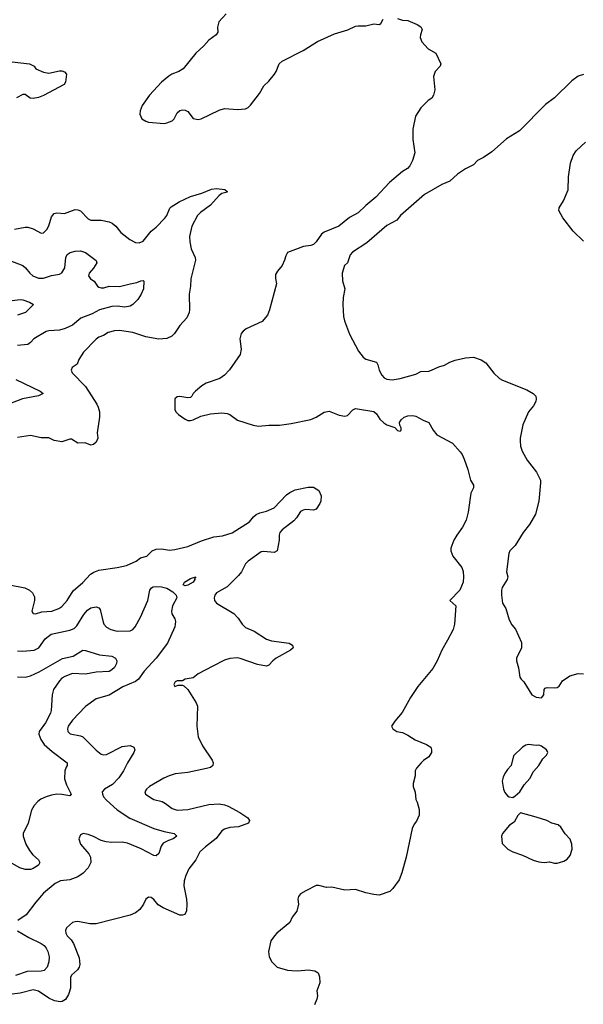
# Model space of a CAD drawing. Header units: inches. Extents: x 1771504 to 1971212, y 471788 to 643615.
# Tile 69 of 256: x 1845207 to 1849509, y 521146 to 528666. Entities that reach past the tile are written whole.
import ezdxf

# ---------------------------------------------------------------- set-up
doc = ezdxf.new("R2010")
doc.units = ezdxf.units.IN
doc.header["$MEASUREMENT"] = 0
doc.layers.add('B8542', color=7, linetype='Continuous')

msp = doc.modelspace()

# ---------------------------------------------------------------- linework, layer by layer
at = {"layer": 'B8542', "color": 5}
for points, elevation in [([(1846782.8, 528710), (1846727.3, 528650), (1846717.3, 528610), (1846718.8, 528570), (1846706.8, 528550), (1846650.8, 528510), (1846613.8, 528466.2), (1846551, 528410), (1846454.4, 528290), (1846422, 528270), (1846369.2, 528250.8), (1846345.1, 528234.9), (1846290.4, 528190), (1846197.6, 528090), (1846142.4, 528010), (1846126, 527970), (1846124.1, 527944.1), (1846140.5, 527910), (1846170, 527890.4), (1846190, 527884.7), (1846310, 527874), (1846330, 527877.2), (1846370, 527894.5), (1846387, 527910), (1846410, 527954), (1846430, 527971.7), (1846450, 527978.3), (1846470, 527975.6), (1846490, 527964.4), (1846530.3, 527910.3), (1846570, 527903.6), (1846591.5, 527908.5), (1846730, 527974.7), (1846770, 527987.6), (1846870, 527979.1), (1846930, 527986.4), (1846950, 527995.8), (1846970, 528013.4), (1847037, 528103), (1847070, 528160.4), (1847110, 528197), (1847151.5, 528250), (1847164.2, 528270), (1847187.6, 528330), (1847210.9, 528349.1), (1847370, 528431.6), (1847480.9, 528499.1), (1847610, 528557.8), (1847712.6, 528587.4), (1847770, 528615.8), (1847790, 528620.4), (1847850, 528618.8), (1847910, 528635.2), (1847950, 528630.4), (1847964.1, 528635.9), (1847980.9, 528670)], 520), ([(1848090, 528674), (1848130, 528662.8), (1848170, 528658.8), (1848242, 528630), (1848270, 528611.3), (1848278, 528590), (1848266, 528550), (1848264.7, 528530), (1848276.9, 528496.9), (1848324.5, 528444.5), (1848384.7, 528410), (1848421, 528330), (1848416, 528310), (1848378, 528270), (1848366.8, 528233.2), (1848374.8, 528130), (1848366, 528090), (1848353.2, 528066.8), (1848324.7, 528050), (1848268.1, 527991.9), (1848227.7, 527930), (1848207.7, 527830), (1848208.4, 527750), (1848224, 527650), (1848204.9, 527590), (1848184.9, 527550), (1848167.3, 527530), (1848130, 527505.6), (1848030, 527421.6), (1847924.9, 527310), (1847850, 527248.3), (1847790, 527191), (1847725.1, 527154.9), (1847643, 527090), (1847530, 527043.6), (1847510, 527027), (1847470, 526969.5), (1847450, 526949.5), (1847430, 526942), (1847372.7, 526932.7), (1847252.4, 526887.6), (1847237.6, 526862.4), (1847229.1, 526830), (1847211.1, 526790), (1847174.1, 526745.9), (1847160.3, 526719.7), (1847159.7, 526690), (1847168.1, 526650), (1847113.6, 526450), (1847098.3, 526410), (1847058.3, 526361.7), (1846936.1, 526303.9), (1846912.4, 526287.6), (1846896.5, 526270), (1846887.3, 526230), (1846896.5, 526150), (1846891.2, 526110), (1846807.3, 525992.7), (1846770, 525951.8), (1846733.9, 525926.1), (1846630.5, 525890), (1846596.4, 525870), (1846548.2, 525830), (1846530.4, 525810), (1846522, 525790), (1846510, 525779.5), (1846490, 525778.7), (1846430, 525789.5), (1846410, 525786), (1846390.7, 525769.3), (1846390.7, 525690), (1846399.3, 525670), (1846418.8, 525650), (1846470, 525614), (1846490, 525605.5), (1846510, 525604.9), (1846530, 525610.6), (1846590, 525638), (1846663.9, 525656.1), (1846750, 525663.1), (1846790, 525658.4), (1846810, 525650.4), (1846870, 525607.3), (1846990.3, 525570.3), (1847030, 525562.3), (1847109.8, 525570.3), (1847190, 525570.2), (1847278, 525582), (1847430, 525613.8), (1847470, 525630.2), (1847530, 525667.9), (1847570, 525677.3), (1847645.9, 525645.9), (1847690, 525638), (1847710, 525642), (1847750, 525685.3), (1847770, 525697.4), (1847910, 525673.4), (1847930, 525654.9), (1847955.9, 525615.9), (1847987, 525587), (1848010, 525572.4), (1848070.8, 525550.8), (1848090, 525527.7), (1848110, 525522.8), (1848119, 525530), (1848119, 525550), (1848109, 525569), (1848105.2, 525590), (1848118, 525610), (1848142.7, 525630), (1848170, 525641.3), (1848204.1, 525644.1), (1848230, 525639.1), (1848287.1, 525607.1), (1848330, 525591), (1848364, 525530), (1848390, 525496), (1848510, 525431), (1848570, 525364.7), (1848584.5, 525344.5), (1848598.8, 525310), (1848626.8, 525230), (1848647.3, 525150), (1848670.7, 525110), (1848670.7, 525090), (1848650.5, 525050), (1848630, 524906), (1848615.9, 524844.1), (1848586.8, 524790), (1848543, 524730), (1848521.6, 524690), (1848499.1, 524630), (1848499.1, 524610), (1848514, 524570), (1848582.5, 524482.5), (1848592.5, 524452.5), (1848594.4, 524410), (1848592, 524370), (1848567.4, 524310), (1848490.8, 524230), (1848536.3, 524190), (1848526, 524050), (1848514.9, 524010), (1848473.3, 523926.7), (1848428, 523850), (1848392.7, 523770), (1848359.3, 523710), (1848245.9, 523574.1), (1848190, 523489.3), (1848125.7, 523374.3), (1848070.8, 523310), (1848046, 523270), (1848056, 523250), (1848084.7, 523230), (1848130, 523222), (1848170, 523203), (1848225.7, 523165.7), (1848311.3, 523130), (1848344.7, 523110), (1848351.3, 523090), (1848351, 523070), (1848330, 523035.3), (1848290.5, 523009.5), (1848271, 522990), (1848236, 522950), (1848226, 522930), (1848226, 522890), (1848211.6, 522831.6), (1848211.3, 522810), (1848226, 522766), (1848231.3, 522710), (1848241, 522690), (1848255.3, 522635.3), (1848256, 522590), (1848235.3, 522544.7), (1848216.9, 522523.1), (1848202.8, 522490), (1848158, 522270), (1848123, 522150), (1848102.8, 522097.2), (1848056.3, 522030), (1848032.1, 522007.9), (1847950, 521980.9), (1847910, 521984.5), (1847850, 521998), (1847770, 522022.7), (1847690, 522019.3), (1847590, 522041.2), (1847550, 522037.2), (1847490, 522052.7), (1847470, 522052.7), (1847390, 522012.3), (1847351.3, 521990), (1847336, 521970), (1847331.3, 521950), (1847334.8, 521910), (1847322.8, 521857.2), (1847287.9, 521812.1), (1847268.1, 521771.9), (1847171, 521690), (1847151.3, 521670), (1847124.7, 521630), (1847106, 521550), (1847111.3, 521510), (1847131.3, 521470), (1847172, 521430), (1847250, 521407.3), (1847283.4, 521403.4), (1847330, 521403), (1847410, 521410.7), (1847461, 521401), (1847486, 521386), (1847495.5, 521355.5), (1847498, 521310), (1847474.8, 521250), (1847479.1, 521210), (1847474.4, 521185.6), (1847457.1, 521142.9)], 520), ([(1845150, 528343.2), (1845282, 528330), (1845316.3, 528310), (1845330.6, 528290), (1845390, 528264.2), (1845430, 528257.1), (1845510, 528276.5), (1845530, 528276.5), (1845550, 528268.9), (1845563.9, 528250), (1845557.6, 528190), (1845545.3, 528170), (1845390, 528086.8), (1845350, 528070.8), (1845310, 528064.5), (1845287.9, 528067.9), (1845250, 528093.8), (1845230, 528094.2), (1845183.2, 528070)], 480), ([(1849510, 528247.3), (1849470, 528235.6), (1849421.6, 528198.4), (1849290.4, 528070), (1849221.3, 528018.7), (1849022.4, 527817.6), (1848922.7, 527757.3), (1848810, 527657.6), (1848746.1, 527613.9), (1848701.6, 527590), (1848670, 527556.9), (1848610, 527528), (1848550, 527485.4), (1848490, 527434), (1848430, 527407.6), (1848297.6, 527330), (1848113.1, 527170), (1848084.8, 527135.2), (1848010, 527095.1), (1847857, 526963), (1847746.4, 526890), (1847730.4, 526870), (1847710.4, 526810), (1847685.5, 526790), (1847668.9, 526730), (1847671.7, 526671.7), (1847688.2, 526610), (1847676.1, 526543.9), (1847674, 526490), (1847679, 526399), (1847686.1, 526366.1), (1847723.9, 526263.9), (1847793.4, 526133.4), (1847828.8, 526088.8), (1847850, 526073.4), (1847930.4, 526050.4), (1847940.7, 526030), (1847950.6, 525990), (1847970, 525951), (1847990, 525930.7), (1848010, 525920.5), (1848050, 525916.4), (1848110, 525924.9), (1848230, 525958.7), (1848270, 525978.3), (1848330, 525982.6), (1848350, 525988.8), (1848405.9, 526014.1), (1848450, 526027.6), (1848490, 526051.5), (1848530, 526064.9), (1848610, 526083.7), (1848670, 526088.7), (1848728.8, 526068.8), (1848765.1, 526045.1), (1848827.1, 525967.1), (1848870, 525925.5), (1848892.3, 525912.3), (1849078.6, 525838.6), (1849127.3, 525810), (1849145.5, 525790), (1849150.3, 525770), (1849146, 525750), (1849130, 525717.2), (1849090.4, 525670), (1849047.3, 525572.7), (1849026.4, 525470), (1849026.4, 525450), (1849030.5, 525409.5), (1849042.4, 525370), (1849081, 525301), (1849151.2, 525211.2), (1849181.1, 525150), (1849183.1, 525130), (1849170.2, 524989.8), (1849143.1, 524890), (1849098.9, 524810), (1849050.2, 524750), (1848989.2, 524650.8), (1848947.6, 524610), (1848940.2, 524590), (1848923.1, 524450), (1848932.4, 524410), (1848927.2, 524390), (1848890.4, 524330), (1848884.4, 524310), (1848883.8, 524270), (1848893.4, 524210), (1848917.3, 524170), (1848943.1, 524083.1), (1848964.4, 524044.4), (1848991.8, 524011.8), (1849038, 523910), (1849037.3, 523870), (1848998.8, 523790), (1848998.8, 523770), (1849015.1, 523715.1), (1849025.1, 523645.1), (1849034, 523630), (1849056, 523610), (1849116, 523510), (1849150, 523490.8), (1849190, 523488), (1849209, 523510), (1849209.1, 523550.9), (1849219, 523561), (1849233.6, 523566.4), (1849290, 523562.8), (1849310, 523566), (1849324.7, 523575.3), (1849350, 523616), (1849406.2, 523653.8), (1849470, 523673), (1849510, 523670.8)], 540), ([(1849510, 526975.4), (1849431.1, 527051.1), (1849353.8, 527153.8), (1849322.3, 527210), (1849324.4, 527230), (1849358.1, 527281.9), (1849393.4, 527366.6), (1849395.1, 527464.9), (1849412.4, 527570), (1849430.7, 527629.3), (1849455.8, 527664.2), (1849525.6, 527730)], 540), ([(1845166.8, 527066.8), (1845250, 527082.2), (1845270, 527080.7), (1845310, 527068), (1845370, 527035.6), (1845390, 527038), (1845415.4, 527064.6), (1845428.5, 527091.5), (1845450, 527160.7), (1845470, 527186), (1845490, 527191.8), (1845550, 527185.7), (1845630, 527215.3), (1845650, 527214.9), (1845670, 527205.3), (1845730, 527144.2), (1845750, 527136), (1845830, 527135.3), (1845890, 527122.8), (1845912.8, 527112.8), (1845941.3, 527090), (1845980.2, 527040.2), (1846047.6, 526987.6), (1846090, 526963.6), (1846118.5, 526961.5), (1846150, 526975.8), (1846210, 527050.5), (1846250, 527080.4), (1846313.7, 527150), (1846330, 527170.4), (1846354.3, 527225.7), (1846363.4, 527236.6), (1846423.9, 527276.1), (1846510, 527314.8), (1846598.1, 527341.9), (1846671.9, 527371.9), (1846710, 527375.8), (1846774, 527370), (1846790, 527354), (1846790, 527349.6), (1846750, 527338), (1846730, 527323), (1846662.7, 527250), (1846586, 527194), (1846564.9, 527170), (1846522, 527090), (1846504.2, 527010), (1846505.3, 526970), (1846517.2, 526917.2), (1846546, 526850), (1846548.2, 526830), (1846513.7, 526686.3), (1846511.6, 526630), (1846500.3, 526570), (1846503.6, 526450), (1846500.2, 526430), (1846481.7, 526390), (1846428.5, 526330), (1846388.2, 526270), (1846367.7, 526250), (1846330, 526231.1), (1846270, 526225.5), (1846170, 526244.5), (1846070, 526278), (1845970, 526293.2), (1845931.3, 526290), (1845882.6, 526277.4), (1845846.2, 526253.8), (1845810, 526241.6), (1845790, 526225.6), (1845693.9, 526126.1), (1845657.6, 526070), (1845644.7, 526035.3), (1845608, 526010), (1845600.4, 525990), (1845608.8, 525970), (1845710, 525864.9), (1845796.9, 525730), (1845807, 525707), (1845815.2, 525670), (1845817.3, 525630), (1845799, 525510), (1845802.7, 525470), (1845790, 525440.7), (1845770, 525420.9), (1845750, 525417), (1845706.4, 525433.6), (1845650, 525432.3), (1845602.7, 525462.7), (1845590, 525463.7), (1845530, 525442), (1845470, 525453.3), (1845430, 525471.8), (1845370, 525472.5), (1845290, 525489.7), (1845190, 525476.2)], 480), ([(1845030, 526865.5), (1845230, 526787.7), (1845252.1, 526772.1), (1845285.5, 526730), (1845308, 526710), (1845350, 526693.1), (1845390, 526691.6), (1845450, 526711.6), (1845510, 526721.7), (1845530, 526733.1), (1845551.5, 526770), (1845559.8, 526850), (1845570, 526872.7), (1845592.3, 526887.7), (1845630, 526897.3), (1845670, 526899.7), (1845708.3, 526888.3), (1845790, 526826.8), (1845797, 526810), (1845770.8, 526769.2), (1845737, 526730), (1845732.4, 526710), (1845746.7, 526686.7), (1845774.8, 526670), (1845800.5, 526630), (1845810, 526624.2), (1845830, 526618), (1845850, 526618.7), (1845889.7, 526630.3), (1845970, 526627.5), (1846049.3, 526650), (1846101, 526659), (1846132.3, 526672.3), (1846150, 526674.9), (1846154.9, 526670), (1846151.6, 526610), (1846134.9, 526570), (1846107.6, 526530), (1846070, 526491.3), (1846050, 526478), (1846010, 526470.9), (1845950, 526477.7), (1845910, 526474.9), (1845815.3, 526450), (1845761.4, 526418.6), (1845673.1, 526386.9), (1845610, 526334), (1845553.3, 526306.7), (1845510, 526294.9), (1845430.3, 526289.7), (1845410, 526284.2), (1845315.8, 526230), (1845290, 526200.7), (1845270, 526186.3), (1845190, 526177.6)], 460), ([(1845110, 526515.6), (1845210, 526528.8), (1845230, 526527.2), (1845282.8, 526510), (1845311.3, 526490), (1845251, 526429), (1845190.1, 526409.9)], 440), ([(1845177.3, 525917.3), (1845364, 525830), (1845386, 525810), (1845350, 525794), (1845229.3, 525770.7), (1845130, 525732.8)], 460), ([(1845130, 524350.7), (1845247.1, 524327.1), (1845282, 524310), (1845304.7, 524290), (1845319.1, 524259.1), (1845320.7, 524230), (1845300.5, 524150), (1845310.5, 524130.5), (1845329, 524129), (1845376.6, 524143.4), (1845452.7, 524150), (1845506.6, 524170), (1845530, 524183.7), (1845569.7, 524230), (1845615.9, 524304.1), (1845690, 524366.7), (1845748.5, 524431.5), (1845772.3, 524447.8), (1845810, 524462.4), (1845950, 524482), (1846022.2, 524497.8), (1846095.6, 524530), (1846130, 524556.3), (1846178, 524570), (1846219, 524610), (1846250, 524623.1), (1846290, 524624.6), (1846350, 524614.4), (1846390, 524620.7), (1846490, 524643), (1846593.8, 524686.2), (1846690, 524716.6), (1846755.5, 524724.5), (1846830, 524747.3), (1846962, 524830), (1846991.4, 524868.6), (1847012.4, 524887.6), (1847040.3, 524899.7), (1847091.8, 524911.8), (1847150, 524936.9), (1847243, 525037), (1847270, 525056.3), (1847310, 525075.2), (1847410, 525095.6), (1847450, 525095.5), (1847490, 525070.8), (1847507.2, 525030), (1847505.3, 524990), (1847497.6, 524970), (1847470, 524926.6), (1847450, 524920.7), (1847390, 524925.7), (1847370, 524921.1), (1847350.5, 524910), (1847319.6, 524860.4), (1847300.6, 524839.4), (1847210, 524769.7), (1847191.8, 524750), (1847186.4, 524730), (1847187.3, 524690), (1847171.4, 524608.6), (1847150, 524596.3), (1847070, 524605.7), (1847050, 524601.7), (1846950.4, 524530), (1846930, 524509.4), (1846898.9, 524450), (1846877.7, 524422.3), (1846790, 524334.7), (1846710, 524289.6), (1846696, 524270), (1846691.4, 524250), (1846693.4, 524230), (1846708.7, 524208.7), (1846841.6, 524130), (1846875.8, 524095.8), (1846904.6, 524050), (1846930, 524023.6), (1846995.9, 523995.9), (1847090, 523934.4), (1847130, 523922.5), (1847263.9, 523903.9), (1847290.6, 523890), (1847294.9, 523870), (1847274.4, 523850), (1847164, 523790), (1847138.6, 523770), (1847110, 523736.4), (1847090.9, 523729.1), (1847022.3, 523742.3), (1846890, 523788.1), (1846868.7, 523791.3), (1846810, 523787), (1846770, 523774.4), (1846680.5, 523730), (1846570, 523669.4), (1846530, 523640.9), (1846470.9, 523629.1), (1846450, 523618), (1846410, 523618), (1846394, 523610), (1846384.7, 523590), (1846390, 523574), (1846416.4, 523583.6), (1846450, 523584.7), (1846459.8, 523579.8), (1846490.6, 523550.6), (1846554, 523450), (1846564, 523424), (1846558.7, 523270), (1846570.3, 523190), (1846601.4, 523121.4), (1846676.4, 523010), (1846683.8, 522990), (1846682, 522970), (1846663.9, 522956.1), (1846633.2, 522946.8), (1846490, 522917.6), (1846394.3, 522905.7), (1846348.8, 522891.2), (1846307.3, 522872.7), (1846197.3, 522810), (1846174, 522790), (1846163, 522770), (1846167.7, 522750), (1846217.1, 522717.1), (1846230.2, 522710.3), (1846295.3, 522695.3), (1846321, 522681), (1846370, 522640.7), (1846410, 522629.2), (1846490, 522634.4), (1846650, 522673.2), (1846730, 522676.5), (1846770, 522669), (1846798.7, 522658.7), (1846888, 522610), (1846948, 522570), (1846960.5, 522550), (1846953.4, 522530), (1846877.9, 522502.1), (1846810, 522495.4), (1846770, 522485), (1846749.2, 522470), (1846707, 522413), (1846624.4, 522350), (1846583, 522310), (1846550.6, 522250), (1846498.8, 522181.2), (1846475.5, 522130), (1846463, 522090), (1846459.5, 522050), (1846480.3, 521950), (1846483.1, 521910), (1846479.5, 521860.5), (1846466.6, 521833.4), (1846450, 521826), (1846430, 521828.2), (1846302.1, 521882.1), (1846265.3, 521905.3), (1846230, 521947), (1846210, 521960.9), (1846190, 521965.2), (1846170.5, 521949.5), (1846153, 521910), (1846123, 521870), (1846090, 521846), (1846050, 521828.3), (1845790, 521761.7), (1845742, 521762), (1845650, 521778.3), (1845630, 521777.4), (1845610.8, 521770), (1845563.8, 521730), (1845558, 521710), (1845560.5, 521690), (1845570.6, 521670), (1845599.9, 521639.9), (1845618.4, 521610), (1845660.2, 521500.2), (1845667.1, 521450), (1845661.5, 521430), (1845649.4, 521410.6), (1845602, 521370), (1845594.9, 521350), (1845596, 521270), (1845579, 521221), (1845555.8, 521184.2), (1845531.8, 521168.2), (1845515.3, 521164.7), (1845473, 521173), (1845430, 521194), (1845350, 521247.6), (1845310, 521257.6), (1845210, 521232.2), (1845130, 521222)], 480), ([(1845190, 523846.9), (1845230, 523842.6), (1845318, 523850), (1845353.1, 523870), (1845401.7, 523938.3), (1845446.3, 523973.7), (1845590, 524002.6), (1845622.8, 524017.2), (1845642.7, 524037.3), (1845696.6, 524123.4), (1845723.4, 524156.6), (1845750, 524174.4), (1845790, 524182.6), (1845810, 524174.9), (1845820.6, 524160.6), (1845844.3, 524064.3), (1845850.3, 524050), (1845870, 524027), (1845902.8, 524010), (1845950, 523996), (1846050, 523999.6), (1846070, 524008.8), (1846088, 524030), (1846130, 524103.1), (1846186, 524230), (1846201.2, 524310), (1846212.9, 524327.1), (1846225.9, 524334.1), (1846250, 524337.5), (1846290, 524333.6), (1846330, 524323.3), (1846376.8, 524296.8), (1846400.6, 524270), (1846405.5, 524250), (1846372.6, 524190), (1846366, 524150), (1846369, 524129), (1846390.3, 524090), (1846396, 524070), (1846392.2, 524030), (1846335.6, 523904.4), (1846250, 523789.8), (1846156, 523690), (1846113.4, 523630), (1846090, 523612.1), (1845994, 523570), (1845890, 523508.6), (1845790, 523479.7), (1845710, 523420.5), (1845610, 523316.3), (1845578, 523270), (1845572, 523250), (1845575.8, 523230), (1845591.5, 523211.6), (1845670, 523196.5), (1845690, 523188.2), (1845790, 523086.3), (1845830, 523057.4), (1845850, 523051.7), (1845870, 523054.6), (1845990, 523115.5), (1846050, 523122.6), (1846079.1, 523110), (1846084.9, 523090), (1846078.9, 523070), (1846030.2, 522990), (1846000.2, 522930), (1845964.3, 522875.7), (1845915.3, 522824.7), (1845853.7, 522790), (1845837, 522770), (1845838.3, 522750), (1845847.7, 522730), (1845870, 522704.6), (1845951.4, 522631.4), (1846048, 522568), (1846230, 522489.1), (1846310, 522464.9), (1846386, 522450), (1846406.8, 522430), (1846377.3, 522410), (1846342.2, 522397.8), (1846303.1, 522376.9), (1846286.9, 522353.1), (1846270, 522299.3), (1846250, 522280.7), (1846230, 522283), (1846133.9, 522333.9), (1846030, 522377.3), (1845990, 522383.4), (1845910, 522381.3), (1845866.9, 522386.9), (1845830, 522396.8), (1845770, 522428.5), (1845730, 522443.5), (1845690.4, 522449.6), (1845670, 522441.2), (1845659.5, 522410), (1845670.3, 522370.3), (1845735.3, 522295.3), (1845748.8, 522270), (1845748.9, 522230), (1845730.2, 522189.8), (1845690.9, 522149.1), (1845650, 522120.4), (1845590, 522097.7), (1845518, 522090), (1845477.3, 522070), (1845390, 521996), (1845330, 521926), (1845257.1, 521830), (1845192.8, 521787.2)], 460), ([(1845190, 523646.3), (1845250, 523645.4), (1845290, 523655), (1845354.6, 523685.4), (1845532.8, 523787.2), (1845615.2, 523804.8), (1845690, 523851.5), (1845710, 523848.9), (1845815.6, 523815.6), (1845910, 523805.5), (1845937.3, 523790), (1845947.7, 523770), (1845946, 523750), (1845930, 523719.5), (1845910, 523699.6), (1845890, 523688.6), (1845790, 523681.8), (1845710, 523667.3), (1845610, 523673.5), (1845550.4, 523650), (1845530, 523638.2), (1845510, 523618), (1845465.5, 523550), (1845455.8, 523510), (1845446.8, 523390), (1845441.1, 523370), (1845403.9, 523296.1), (1845356.5, 523230), (1845352.4, 523210), (1845367.7, 523170), (1845393.6, 523130), (1845455.9, 523075.9), (1845570.6, 522990), (1845570.4, 522970), (1845561.6, 522958.4), (1845551, 522929), (1845549.3, 522869.3), (1845563.2, 522823.2), (1845600.7, 522750), (1845590, 522739.3), (1845530, 522749.7), (1845490, 522751.1), (1845450, 522744.7), (1845410, 522731.9), (1845368.2, 522711.8), (1845345.6, 522694.4), (1845316.5, 522663.5), (1845298, 522630), (1845271.2, 522528.8), (1845233.8, 522450), (1845234, 522430), (1845254.5, 522370), (1845280.8, 522320.8), (1845307.6, 522287.6), (1845350.3, 522250), (1845360.3, 522230), (1845350.3, 522210), (1845310, 522183), (1845290, 522177), (1845250, 522175.2), (1845208.1, 522188.1), (1845150, 522222)], 440), ([(1845190, 521707.8), (1845277, 521657), (1845371, 521611), (1845394.3, 521594.3), (1845410, 521574.9), (1845422.3, 521550), (1845431.7, 521510), (1845430.2, 521470), (1845417.7, 521430), (1845394.2, 521405.8), (1845370, 521399.4), (1845263.1, 521396.9), (1845174.3, 521365.7)], 460)]:
    msp.add_lwpolyline(points, dxfattribs=dict(at, elevation=elevation))
for points, elevation in [([(1846470, 524343), (1846456, 524350), (1846464.5, 524370), (1846510, 524397.6), (1846550.4, 524410.4), (1846542, 524398), (1846544, 524390), (1846530.4, 524370), (1846490, 524346.6)], 460), ([(1849090, 523129.3), (1849070, 523125.2), (1849046, 523110), (1848976.9, 523043.1), (1848958.8, 522970), (1848930, 522939), (1848910.8, 522910), (1848898, 522882), (1848890.8, 522850), (1848898.8, 522790), (1848910, 522764.7), (1848930, 522738), (1848942, 522730), (1848970, 522726), (1848990, 522738), (1849024, 522770), (1849057.5, 522822.5), (1849101.2, 522870), (1849130, 522924.7), (1849169.5, 522970.5), (1849199.3, 523020.7), (1849228.7, 523050), (1849238, 523070), (1849236.4, 523076.4), (1849228, 523090), (1849190, 523118), (1849170, 523126), (1849150, 523122)], 540), ([(1849030, 522608), (1849010, 522588), (1848982, 522538), (1848944.9, 522515.1), (1848892, 522450), (1848884.7, 522430), (1848890, 522374), (1848932, 522330), (1848970, 522311), (1849045.2, 522285.2), (1849126.2, 522246.2), (1849170, 522233.4), (1849210, 522230.6), (1849250, 522234), (1849290, 522224.9), (1849310, 522225.5), (1849360.1, 522239.9), (1849386.3, 522253.7), (1849410, 522282), (1849424, 522330), (1849421.2, 522370), (1849410, 522408), (1849369.4, 522449.4), (1849338, 522498), (1849318, 522518), (1849270, 522529.2), (1849230, 522549.2), (1849150, 522576)], 540)]:
    msp.add_lwpolyline(points, close=True, dxfattribs=dict(at, elevation=elevation))

doc.saveas('drawing.dxf')
